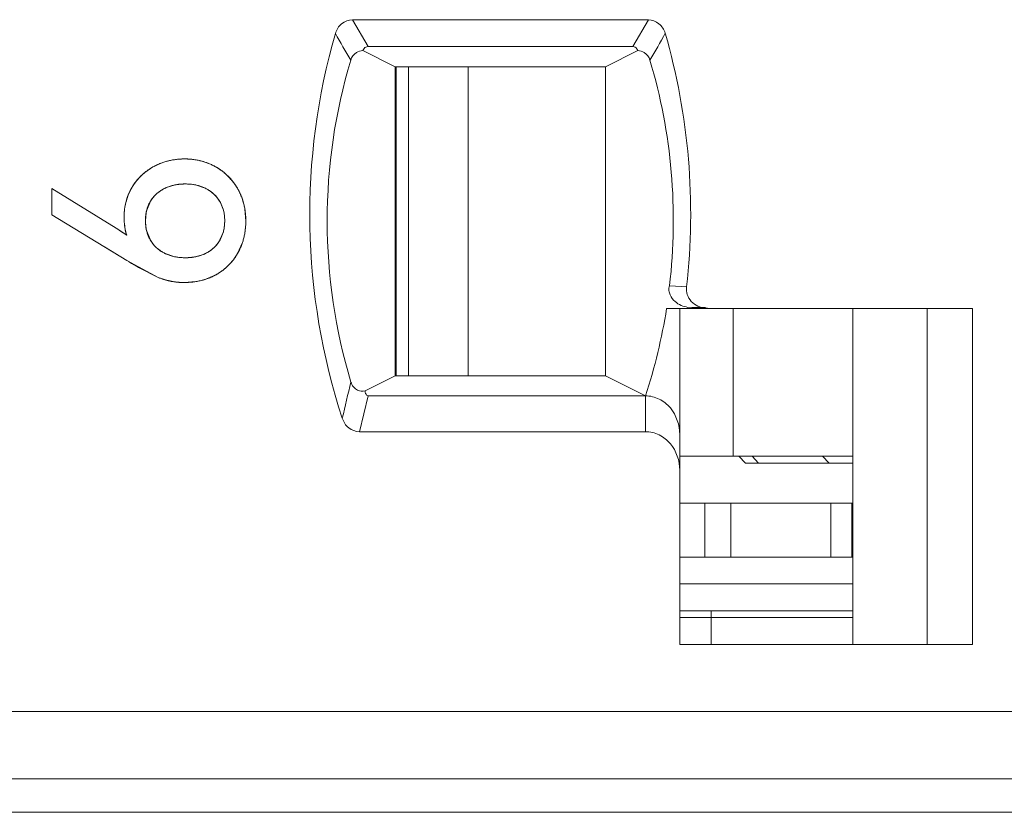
# Model space of a CAD drawing. Header units: inches. Extents: x 1617 to 2044, y 173 to 473.
# Tile 20 of 29: x 1813.16 to 1820.49, y 398.65 to 404.55. Entities that reach past the tile are written whole.
import ezdxf

# ---------------------------------------------------------------- set-up
doc = ezdxf.new("R2010")
doc.units = ezdxf.units.IN
doc.header["$LTSCALE"] = 23.1
doc.header["$MEASUREMENT"] = 0
doc.layers.get('0').update_dxf_attribs({"lineweight": 18})
for name, color, linetype, lineweight in [('1_11', 7, 'Continuous', 18), ('1_27', 7, 'Continuous', 18), ('1_39', 7, 'Continuous', 18), ('1_6', 7, 'Continuous', 18)]:
    doc.layers.add(name, color=color, linetype=linetype, lineweight=lineweight)

msp = doc.modelspace()

# ---------------------------------------------------------------- linework, layer by layer
at = {"color": 0, "linetype": 'Continuous', "lineweight": 0}
for p, q in [((1813.8743, 403.0038), (1813.397, 403.2968)), ((1813.397, 403.1009), (1813.397, 403.2968)), ((1814.3075, 403.3234), (1814.248, 403.3043)), ((1814.5309, 403.3039), (1814.4739, 403.3229)), ((1814.1304, 403.203), (1814.1031, 403.1379)), ((1814.6735, 403.1376), (1814.6488, 403.1979)), ((1814.8205, 403.2015), (1814.8303, 403.1618)), ((1813.397, 403.1009), (1813.9558, 402.7613)), ((1814.0987, 403.1179), (1814.0935, 403.0582)), ((1814.6834, 403.0582), (1814.6784, 403.1156)), ((1814.8338, 403.1429), (1814.8405, 403.0582)), ((1813.9538, 402.9495), (1813.8743, 403.0038)), ((1813.9432, 402.9905), (1813.9365, 403.0363)), ((1814.0937, 403.0461), (1814.0987, 402.9983)), ((1814.6786, 403.0001), (1814.6834, 403.0582)), ((1813.9014, 402.9865), (1813.9278, 402.9683)), ((1813.9278, 402.9683), (1813.9538, 402.9495)), ((1814.1027, 402.9797), (1814.1304, 402.9129)), ((1814.6482, 402.9148), (1814.6734, 402.9765)), ((1813.9558, 402.7613), (1813.7887, 402.8629)), ((1814.8143, 402.8914), (1814.7823, 402.8195)), ((1814.248, 402.8104), (1814.3056, 402.7914)), ((1814.4731, 402.791), (1814.5321, 402.8103)), ((1813.9558, 402.7613), (1814.1876, 402.6362)), ((1814.1876, 402.6362), (1814.0419, 402.7107)), ((1814.6193, 402.6565), (1814.5488, 402.625)), ((1814.2425, 402.617), (1814.1876, 402.6362)), ((1814.3113, 402.6026), (1814.2516, 402.6145)), ((1814.3807, 402.5983), (1814.32, 402.6016)), ((1814.4684, 402.6051), (1814.3807, 402.5983)), ((1743.2702, 398.6545), (1839.8702, 398.6545))]:
    msp.add_line(p, q, dxfattribs=at)
for centre, radius, start, end in [((1814.3842, 403.0103), 0.5077, 89.95196, 98.94897), ((1814.3848, 403.0124), 0.5056, 80.05373, 90.01834), ((1814.3643, 403.0785), 0.4362, 120.76457, 128.72822), ((1814.3635, 403.0799), 0.4347, 118.27557, 120.7655), ((1814.3698, 403.0673), 0.4487, 108.23638, 118.21537), ((1814.3766, 403.0479), 0.4693, 105.84868, 108.29168), ((1814.3799, 403.0362), 0.4814, 101.16086, 105.83936), ((1814.3821, 403.0253), 0.4925, 98.98025, 101.17072), ((1814.3876, 403.0308), 0.4869, 78.41519, 80.0056), ((1814.3902, 403.0431), 0.4744, 73.54181, 78.42987), ((1814.3947, 403.0586), 0.4583, 70.42984, 73.53177), ((1814.4037, 403.0824), 0.4328, 60.41211, 70.49451), ((1814.4081, 403.0914), 0.4229, 55.01582, 60.3239), ((1814.3582, 403.0859), 0.4267, 128.703, 138.46438), ((1814.4012, 403.0815), 0.4348, 50.83167, 55.02318), ((1814.3974, 403.0768), 0.4409, 48.67091, 50.83718), ((1814.3942, 403.0732), 0.4458, 41.05888, 48.66446), ((1814.3446, 403.1002), 0.4073, 149.23912, 158.68874), ((1814.3341, 403.1057), 0.3955, 143.66349, 149.14495), ((1814.3457, 403.0972), 0.4098, 138.4885, 143.666), ((1814.3636, 403.0425), 0.2862, 113.82896, 116.47031), ((1814.3795, 402.9871), 0.344, 100.63651, 102.08611), ((1814.4016, 403.0025), 0.3285, 77.28306, 79.09462), ((1814.4153, 403.0495), 0.2795, 62.60772, 65.57238), ((1814.3943, 403.0733), 0.4456, 38.82381, 41.06236), ((1814.3971, 403.0754), 0.4421, 34.67934, 38.82734), ((1814.4044, 403.0805), 0.4332, 29.51439, 34.68571), ((1814.3808, 403.0864), 0.446, 161.01295, 167.80689), ((1814.3661, 403.0913), 0.4305, 158.62142, 160.98928), ((1814.3962, 403.0766), 0.4423, 16.3981, 29.42218), ((1814.3957, 403.0832), 0.4613, 170.50194, 177.55652), ((1814.392, 403.0838), 0.4575, 167.78575, 170.50151), ((1814.432, 403.0737), 0.2498, 29.80928, 31.62744), ((1814.3505, 403.0647), 0.4896, 9.19632, 11.44381), ((1814.3915, 403.0834), 0.4571, 177.55811, 179.99782), ((1814.4616, 403.0832), 0.5272, 179.98445, 182.66489), ((1814.3752, 403.0677), 0.281, 165.55096, 169.7088), ((1814.4009, 403.0655), 0.282, 10.23272, 14.82473), ((1814.4253, 403.0816), 0.4909, 182.66593, 185.2934), ((1814.4652, 403.0581), 0.3717, 179.98363, 181.8393), ((1814.3113, 403.0539), 0.5291, 350.93291, 355.84557), ((1814.2846, 403.0561), 0.556, 355.82362, 358.02046), ((1814.2676, 403.0567), 0.5729, 358.02014, 0.15262), ((1814.3117, 403.0641), 0.3758, 191.2825, 197.75266), ((1814.3787, 403.049), 0.2846, 190.2522, 194.09714), ((1814.3965, 403.0496), 0.2864, 345.19657, 350.03575), ((1814.336, 403.0502), 0.5042, 348.80514, 350.90949), ((1814.4292, 403.0402), 0.2524, 328.39447, 330.19761), ((1814.3775, 403.0401), 0.4615, 341.19423, 343.89489), ((1814.3643, 403.0697), 0.2843, 242.89003, 245.84318), ((1814.379, 403.1209), 0.3376, 257.44161, 259.24231), ((1814.4021, 403.1174), 0.334, 280.79599, 282.27418), ((1814.418, 403.062), 0.2763, 294.38931, 297.14384), ((1814.41, 403.03), 0.4277, 321.19551, 325.326), ((1814.4199, 403.0232), 0.4158, 325.31736, 330.66006), ((1815.6684, 405.577), 3.2957, 238.69129, 240.08791), ((1815.6453, 405.5372), 3.2496, 240.09047, 240.43534), ((1814.4034, 403.0354), 0.4363, 311.25478, 318.76192), ((1814.4056, 403.0334), 0.4333, 318.76316, 321.20038), ((1814.4157, 403.0188), 0.4156, 299.33656, 304.68212), ((1814.4089, 403.0287), 0.4277, 304.67372, 308.88737), ((1814.4054, 403.0332), 0.4333, 308.88215, 311.2533), ((1814.3784, 403.0874), 0.4897, 253.8767, 254.98567), ((1814.3745, 403.087), 0.4884, 262.56357, 263.60003), ((1814.3886, 403.1048), 0.5061, 279.06878, 281.15853), ((1814.3994, 403.0596), 0.4596, 286.07909, 288.97378)]:
    msp.add_arc(centre, radius, start, end, dxfattribs=at)
for points, knots in [([(1814.3846, 403.518), (1814.3743, 403.518), (1814.3538, 403.5174), (1814.3237, 403.5148), (1814.2993, 403.5112), (1814.28, 403.5075), (1814.2657, 403.5042), (1814.2516, 403.5005), (1814.2377, 403.4964), (1814.2239, 403.4919), (1814.2126, 403.4877), (1814.2036, 403.4842), (1814.1969, 403.4815), (1814.1902, 403.4786), (1814.1847, 403.4761), (1814.1804, 403.4741), (1814.1771, 403.4726), (1814.1738, 403.471), (1814.1705, 403.4694), (1814.1678, 403.468), (1814.1657, 403.4669), (1814.1641, 403.4661), (1814.1627, 403.4654), (1814.1616, 403.4648), (1814.1608, 403.4644), (1814.16, 403.464), (1814.1594, 403.4636), (1814.1588, 403.4633), (1814.1585, 403.4632), (1814.1582, 403.463), (1814.158, 403.4629), (1814.1579, 403.4628), (1814.1577, 403.4627), (1814.1577, 403.4627), (1814.1576, 403.4627), (1814.1576, 403.4627)], [0, 0, 0, 0, 0.125, 0.25, 0.375, 0.4375, 0.5, 0.5625, 0.625001, 0.687501, 0.750001, 0.781251, 0.812501, 0.843751, 0.875001, 0.890626, 0.906251, 0.921876, 0.937501, 0.953126, 0.960938, 0.968751, 0.976563, 0.98047, 0.984376, 0.988282, 0.992188, 0.994141, 0.996095, 0.997071, 0.998048, 0.999024, 0.999513, 0.999757, 1, 1, 1, 1]), ([(1814.6174, 403.4588), (1814.6087, 403.4637), (1814.591, 403.4729), (1814.5637, 403.485), (1814.5404, 403.4934), (1814.5213, 403.4993), (1814.5069, 403.5032), (1814.4922, 403.5067), (1814.4774, 403.5097), (1814.4624, 403.5123), (1814.4497, 403.514), (1814.4395, 403.5152), (1814.4318, 403.5159), (1814.4241, 403.5166), (1814.4176, 403.517), (1814.4123, 403.5173), (1814.4084, 403.5175), (1814.4045, 403.5176), (1814.4005, 403.5178), (1814.3972, 403.5178), (1814.3946, 403.5179), (1814.3926, 403.5179), (1814.3909, 403.5179), (1814.3896, 403.518), (1814.3886, 403.518), (1814.3876, 403.518), (1814.3868, 403.518), (1814.3861, 403.518), (1814.3857, 403.518), (1814.3854, 403.518), (1814.3851, 403.518), (1814.3849, 403.518), (1814.3848, 403.518), (1814.3847, 403.518), (1814.3846, 403.518), (1814.3846, 403.518)], [0, 0, 0, 0, 0.125, 0.25, 0.375, 0.4375, 0.5, 0.5625, 0.625001, 0.687501, 0.750001, 0.781251, 0.812501, 0.843751, 0.875001, 0.890626, 0.906251, 0.921876, 0.937501, 0.953126, 0.960938, 0.968751, 0.976563, 0.98047, 0.984376, 0.988282, 0.992188, 0.994141, 0.996095, 0.997071, 0.998048, 0.999024, 0.999513, 0.999757, 1, 1, 1, 1]), ([(1814.1576, 403.4627), (1814.1491, 403.4581), (1814.1324, 403.4484), (1814.1087, 403.4326), (1814.09, 403.4182), (1814.0757, 403.406), (1814.0654, 403.3966), (1814.0553, 403.3867), (1814.0457, 403.3766), (1814.0363, 403.3661), (1814.0288, 403.3571), (1814.0229, 403.3497), (1814.0186, 403.344), (1814.0144, 403.3383), (1814.011, 403.3335), (1814.0083, 403.3296), (1814.0062, 403.3266), (1814.0043, 403.3237), (1814.0023, 403.3207), (1814.0007, 403.3182), (1813.9994, 403.3161), (1813.9984, 403.3146), (1813.9976, 403.3133), (1813.997, 403.3123), (1813.9965, 403.3116), (1813.996, 403.3108), (1813.9956, 403.3102), (1813.9953, 403.3096), (1813.9951, 403.3093), (1813.995, 403.3091), (1813.9949, 403.3089), (1813.9948, 403.3087), (1813.9947, 403.3086), (1813.9947, 403.3085), (1813.9946, 403.3085), (1813.9946, 403.3085)], [0, 0, 0, 0, 0.125, 0.25, 0.375, 0.4375, 0.5, 0.5625, 0.625001, 0.687501, 0.750001, 0.781251, 0.812501, 0.843751, 0.875001, 0.890626, 0.906251, 0.921876, 0.937501, 0.953126, 0.960938, 0.968751, 0.976563, 0.98047, 0.984376, 0.988282, 0.992188, 0.994141, 0.996095, 0.997071, 0.998048, 0.999024, 0.999513, 0.999757, 1, 1, 1, 1]), ([(1814.7814, 403.2939), (1814.7765, 403.3027), (1814.7662, 403.3198), (1814.7492, 403.3441), (1814.7339, 403.3631), (1814.721, 403.3776), (1814.7109, 403.3881), (1814.7004, 403.3982), (1814.6897, 403.4079), (1814.6785, 403.4173), (1814.6689, 403.4249), (1814.6611, 403.4307), (1814.6551, 403.435), (1814.6491, 403.4392), (1814.6439, 403.4426), (1814.6398, 403.4453), (1814.6367, 403.4473), (1814.6335, 403.4493), (1814.6303, 403.4512), (1814.6277, 403.4528), (1814.6255, 403.4541), (1814.6239, 403.455), (1814.6226, 403.4558), (1814.6215, 403.4565), (1814.6207, 403.4569), (1814.6199, 403.4574), (1814.6192, 403.4578), (1814.6186, 403.4581), (1814.6183, 403.4583), (1814.618, 403.4584), (1814.6178, 403.4586), (1814.6177, 403.4586), (1814.6175, 403.4587), (1814.6175, 403.4588), (1814.6174, 403.4588), (1814.6174, 403.4588)], [0, 0, 0, 0, 0.125, 0.25, 0.375, 0.4375, 0.5, 0.5625, 0.625001, 0.687501, 0.750001, 0.781251, 0.812501, 0.843751, 0.875001, 0.890626, 0.906251, 0.921876, 0.937501, 0.953126, 0.960938, 0.968751, 0.976563, 0.98047, 0.984376, 0.988282, 0.992188, 0.994141, 0.996095, 0.997071, 0.998048, 0.999024, 0.999513, 0.999757, 1, 1, 1, 1]), ([(1814.2361, 403.2987), (1814.2144, 403.2879), (1814.174, 403.2609), (1814.1428, 403.2233), (1814.1304, 403.203)], [0, 0, 0, 0, 0.50418, 1, 1, 1, 1]), ([(1814.176, 403.258), (1814.1829, 403.2641), (1814.1972, 403.2756), (1814.2201, 403.2906), (1814.2405, 403.3012), (1814.2576, 403.3084), (1814.2708, 403.3133), (1814.2844, 403.3177), (1814.2983, 403.3214), (1814.3127, 403.3246), (1814.325, 403.3267), (1814.335, 403.3282), (1814.3427, 403.3291), (1814.3504, 403.3299), (1814.3569, 403.3304), (1814.3621, 403.3308), (1814.3661, 403.331), (1814.3701, 403.3312), (1814.3741, 403.3314), (1814.3775, 403.3315), (1814.3802, 403.3316), (1814.3822, 403.3316), (1814.3839, 403.3316), (1814.3853, 403.3317), (1814.3863, 403.3317), (1814.3873, 403.3317), (1814.3882, 403.3317), (1814.3889, 403.3317), (1814.3893, 403.3317), (1814.3896, 403.3317), (1814.3899, 403.3317), (1814.3901, 403.3317), (1814.3903, 403.3317), (1814.3903, 403.3317), (1814.3904, 403.3317), (1814.3904, 403.3317)], [0, 0, 0, 0, 0.125, 0.25, 0.375, 0.4375, 0.5, 0.5625, 0.625, 0.6875, 0.75, 0.78125, 0.8125, 0.843751, 0.875001, 0.890626, 0.906251, 0.921876, 0.937501, 0.953126, 0.960938, 0.968751, 0.976563, 0.980469, 0.984376, 0.988282, 0.992188, 0.994141, 0.996094, 0.997071, 0.998047, 0.999024, 0.999512, 0.999756, 1, 1, 1, 1]), ([(1814.4638, 403.325), (1814.46, 403.3258), (1814.4358, 403.33), (1814.3901, 403.3331), (1814.3444, 403.33), (1814.3198, 403.3258), (1814.316, 403.3251)], [0, 0, 0, 0, 0.077672, 0.496505, 0.921377, 1, 1, 1, 1]), ([(1814.3904, 403.3317), (1814.4013, 403.3317), (1814.4224, 403.3309), (1814.4527, 403.3274), (1814.4766, 403.3225), (1814.495, 403.3175), (1814.5084, 403.3131), (1814.5214, 403.3081), (1814.5341, 403.3026), (1814.5463, 403.2965), (1814.5562, 403.2909), (1814.564, 403.2861), (1814.5697, 403.2824), (1814.5753, 403.2785), (1814.5799, 403.2752), (1814.5835, 403.2724), (1814.5862, 403.2703), (1814.5889, 403.2682), (1814.5916, 403.266), (1814.5937, 403.2642), (1814.5955, 403.2627), (1814.5968, 403.2616), (1814.5979, 403.2606), (1814.5987, 403.2599), (1814.5994, 403.2593), (1814.6, 403.2587), (1814.6005, 403.2582), (1814.601, 403.2579), (1814.6012, 403.2576), (1814.6014, 403.2574), (1814.6016, 403.2573), (1814.6017, 403.2572), (1814.6018, 403.2571), (1814.6019, 403.257), (1814.6019, 403.257), (1814.6019, 403.257)], [0, 0, 0, 0, 0.125, 0.25, 0.375, 0.4375, 0.5, 0.5625, 0.625, 0.6875, 0.75, 0.78125, 0.8125, 0.843751, 0.875001, 0.890626, 0.906251, 0.921876, 0.937501, 0.953126, 0.960938, 0.968751, 0.976563, 0.980469, 0.984376, 0.988282, 0.992188, 0.994141, 0.996094, 0.997071, 0.998047, 0.999024, 0.999512, 0.999756, 1, 1, 1, 1]), ([(1814.6448, 403.2047), (1814.6329, 403.2239), (1814.6033, 403.2601), (1814.5649, 403.2867), (1814.5439, 403.2976)], [0, 0, 0, 0, 0.488165, 1, 1, 1, 1]), ([(1814.0935, 403.0582), (1814.0935, 403.0687), (1814.0944, 403.0891), (1814.0983, 403.1182), (1814.1036, 403.1411), (1814.1092, 403.1585), (1814.1141, 403.1712), (1814.1196, 403.1835), (1814.1257, 403.1954), (1814.1324, 403.2069), (1814.1386, 403.2161), (1814.1439, 403.2233), (1814.148, 403.2285), (1814.1523, 403.2337), (1814.1559, 403.2379), (1814.159, 403.2412), (1814.1613, 403.2437), (1814.1636, 403.2462), (1814.166, 403.2486), (1814.1681, 403.2506), (1814.1697, 403.2522), (1814.1709, 403.2533), (1814.172, 403.2543), (1814.1728, 403.2551), (1814.1735, 403.2557), (1814.1741, 403.2563), (1814.1746, 403.2567), (1814.1751, 403.2571), (1814.1753, 403.2574), (1814.1755, 403.2576), (1814.1757, 403.2577), (1814.1758, 403.2578), (1814.1759, 403.2579), (1814.176, 403.2579), (1814.176, 403.258), (1814.176, 403.258)], [0, 0, 0, 0, 0.125, 0.25, 0.375, 0.4375, 0.5, 0.5625, 0.625, 0.6875, 0.75, 0.78125, 0.812501, 0.843751, 0.875001, 0.890626, 0.906251, 0.921876, 0.937501, 0.953126, 0.960938, 0.968751, 0.976563, 0.980469, 0.984376, 0.988282, 0.992188, 0.994141, 0.996094, 0.997071, 0.998047, 0.999024, 0.999512, 0.999756, 1, 1, 1, 1]), ([(1814.8405, 403.0582), (1814.8405, 403.069), (1814.8399, 403.0904), (1814.8371, 403.1218), (1814.8333, 403.1473), (1814.8293, 403.1673), (1814.8258, 403.1821), (1814.8219, 403.1968), (1814.8175, 403.2112), (1814.8127, 403.2255), (1814.8082, 403.2372), (1814.8045, 403.2465), (1814.8015, 403.2534), (1814.7985, 403.2603), (1814.7958, 403.266), (1814.7936, 403.2705), (1814.792, 403.2739), (1814.7903, 403.2772), (1814.7886, 403.2806), (1814.7871, 403.2834), (1814.7859, 403.2856), (1814.7851, 403.2873), (1814.7843, 403.2886), (1814.7837, 403.2898), (1814.7833, 403.2906), (1814.7828, 403.2914), (1814.7824, 403.2921), (1814.7821, 403.2926), (1814.7819, 403.293), (1814.7818, 403.2933), (1814.7816, 403.2935), (1814.7816, 403.2936), (1814.7815, 403.2938), (1814.7815, 403.2938), (1814.7814, 403.2939), (1814.7814, 403.2939), (1814.7814, 403.2939)], [0, 0, 0, 0, 0.125, 0.25, 0.375, 0.4375, 0.5, 0.5625, 0.625001, 0.687501, 0.750001, 0.781251, 0.812501, 0.843751, 0.875001, 0.890626, 0.906251, 0.921876, 0.937501, 0.953126, 0.960938, 0.968751, 0.976563, 0.98047, 0.984376, 0.988282, 0.992188, 0.994141, 0.996095, 0.997071, 0.998048, 0.999024, 0.999513, 0.999757, 0.999995, 1, 1, 1, 1]), ([(1813.9344, 403.0834), (1813.9344, 403.0772), (1813.9346, 403.0651), (1813.9355, 403.0473), (1813.9368, 403.0328), (1813.9381, 403.0214), (1813.9393, 403.013), (1813.9405, 403.0047), (1813.942, 402.9965), (1813.9436, 402.9884), (1813.945, 402.9817), (1813.9463, 402.9764), (1813.9472, 402.9725), (1813.9482, 402.9686), (1813.9491, 402.9654), (1813.9498, 402.9628), (1813.9504, 402.9609), (1813.9509, 402.959), (1813.9515, 402.9571), (1813.9519, 402.9555), (1813.9523, 402.9542), (1813.9526, 402.9533), (1813.9529, 402.9525), (1813.9531, 402.9518), (1813.9532, 402.9514), (1813.9534, 402.9509), (1813.9535, 402.9505), (1813.9536, 402.9502), (1813.9537, 402.95), (1813.9537, 402.9498), (1813.9537, 402.9497), (1813.9538, 402.9496), (1813.9538, 402.9496), (1813.9538, 402.9495), (1813.9538, 402.9495), (1813.9538, 402.9495), (1813.9538, 402.9495)], [0, 0, 0, 0, 0.125, 0.25, 0.375, 0.4375, 0.5, 0.5625, 0.625, 0.6875, 0.75, 0.78125, 0.8125, 0.84375, 0.875, 0.890625, 0.90625, 0.921875, 0.9375, 0.953125, 0.960938, 0.96875, 0.976563, 0.980469, 0.984375, 0.988282, 0.992188, 0.994141, 0.996094, 0.997071, 0.998047, 0.999024, 0.999512, 0.999756, 0.999997, 1, 1, 1, 1]), ([(1814.176, 402.8573), (1814.1691, 402.8635), (1814.1563, 402.8765), (1814.1395, 402.8976), (1814.1277, 402.9165), (1814.1195, 402.9324), (1814.114, 402.9448), (1814.1092, 402.9576), (1814.105, 402.9707), (1814.1015, 402.9843), (1814.099, 402.9959), (1814.0974, 403.0054), (1814.0964, 403.0127), (1814.0955, 403.02), (1814.0949, 403.0262), (1814.0945, 403.0312), (1814.0942, 403.035), (1814.094, 403.0388), (1814.0938, 403.0426), (1814.0937, 403.0458), (1814.0936, 403.0484), (1814.0936, 403.0503), (1814.0936, 403.052), (1814.0935, 403.0533), (1814.0935, 403.0543), (1814.0935, 403.0552), (1814.0935, 403.0561), (1814.0935, 403.0567), (1814.0935, 403.0571), (1814.0935, 403.0574), (1814.0935, 403.0577), (1814.0935, 403.0579), (1814.0935, 403.058), (1814.0935, 403.0581), (1814.0935, 403.0582), (1814.0935, 403.0582)], [0, 0, 0, 0, 0.125, 0.25, 0.375, 0.4375, 0.5, 0.5625, 0.625, 0.6875, 0.75, 0.78125, 0.8125, 0.843751, 0.875001, 0.890626, 0.906251, 0.921876, 0.937501, 0.953126, 0.960938, 0.968751, 0.976563, 0.980469, 0.984376, 0.988282, 0.992188, 0.994141, 0.996094, 0.997071, 0.998047, 0.999024, 0.999512, 0.999756, 1, 1, 1, 1]), ([(1814.6834, 403.0582), (1814.6834, 403.0477), (1814.6826, 403.0272), (1814.6788, 402.998), (1814.6735, 402.9751), (1814.6681, 402.9575), (1814.6634, 402.9448), (1814.658, 402.9324), (1814.652, 402.9204), (1814.6454, 402.9089), (1814.6394, 402.8996), (1814.6343, 402.8924), (1814.6303, 402.8871), (1814.6261, 402.8818), (1814.6225, 402.8776), (1814.6196, 402.8742), (1814.6173, 402.8717), (1814.615, 402.8692), (1814.6127, 402.8668), (1814.6107, 402.8648), (1814.6091, 402.8632), (1814.6079, 402.862), (1814.6068, 402.861), (1814.606, 402.8602), (1814.6054, 402.8596), (1814.6048, 402.859), (1814.6043, 402.8586), (1814.6039, 402.8582), (1814.6036, 402.8579), (1814.6034, 402.8577), (1814.6032, 402.8576), (1814.6031, 402.8575), (1814.603, 402.8574), (1814.603, 402.8573), (1814.6029, 402.8573), (1814.6029, 402.8573)], [0, 0, 0, 0, 0.125, 0.25, 0.375, 0.4375, 0.5, 0.5625, 0.625, 0.6875, 0.75, 0.78125, 0.812501, 0.843751, 0.875001, 0.890626, 0.906251, 0.921876, 0.937501, 0.953126, 0.960938, 0.968751, 0.976563, 0.980469, 0.984376, 0.988282, 0.992188, 0.994141, 0.996094, 0.997071, 0.998047, 0.999024, 0.999512, 0.999756, 1, 1, 1, 1]), ([(1814.7823, 402.8195), (1814.7872, 402.8282), (1814.7963, 402.846), (1814.8081, 402.8735), (1814.8164, 402.8972), (1814.8222, 402.9167), (1814.826, 402.9315), (1814.8295, 402.9465), (1814.8324, 402.9618), (1814.8349, 402.9773), (1814.8366, 402.9904), (1814.8378, 403.001), (1814.8385, 403.009), (1814.8391, 403.017), (1814.8395, 403.0238), (1814.8398, 403.0292), (1814.84, 403.0333), (1814.8402, 403.0374), (1814.8403, 403.0416), (1814.8404, 403.045), (1814.8404, 403.0478), (1814.8405, 403.0498), (1814.8405, 403.0516), (1814.8405, 403.053), (1814.8405, 403.054), (1814.8405, 403.055), (1814.8405, 403.0559), (1814.8405, 403.0566), (1814.8405, 403.0571), (1814.8405, 403.0574), (1814.8405, 403.0577), (1814.8405, 403.0579), (1814.8405, 403.058), (1814.8405, 403.0581), (1814.8405, 403.0582), (1814.8405, 403.0582)], [0, 0, 0, 0, 0.125, 0.25, 0.375, 0.4375, 0.5, 0.5625, 0.625001, 0.687501, 0.750001, 0.781251, 0.812501, 0.843751, 0.875001, 0.890626, 0.906251, 0.921876, 0.937501, 0.953126, 0.960938, 0.968751, 0.976563, 0.98047, 0.984376, 0.988282, 0.992188, 0.994141, 0.996095, 0.997071, 0.998048, 0.999024, 0.999513, 0.999757, 1, 1, 1, 1]), ([(1814.1304, 402.9129), (1814.1428, 402.8923), (1814.1737, 402.8548), (1814.2136, 402.8276), (1814.2348, 402.8167)], [0, 0, 0, 0, 0.501361, 1, 1, 1, 1]), ([(1814.3904, 402.7826), (1814.3794, 402.7826), (1814.3579, 402.7834), (1814.3273, 402.7869), (1814.303, 402.7917), (1814.2844, 402.7968), (1814.2708, 402.8012), (1814.2576, 402.8061), (1814.2448, 402.8117), (1814.2323, 402.8178), (1814.2223, 402.8234), (1814.2145, 402.8282), (1814.2087, 402.8319), (1814.203, 402.8357), (1814.1983, 402.8391), (1814.1946, 402.8418), (1814.1919, 402.8439), (1814.1892, 402.8461), (1814.1865, 402.8482), (1814.1843, 402.8501), (1814.1825, 402.8516), (1814.1812, 402.8527), (1814.1801, 402.8536), (1814.1793, 402.8544), (1814.1786, 402.855), (1814.178, 402.8555), (1814.1774, 402.856), (1814.177, 402.8564), (1814.1767, 402.8567), (1814.1765, 402.8568), (1814.1763, 402.857), (1814.1762, 402.8571), (1814.1761, 402.8572), (1814.1761, 402.8572), (1814.176, 402.8573), (1814.176, 402.8573)], [0, 0, 0, 0, 0.125, 0.25, 0.375, 0.4375, 0.5, 0.5625, 0.625, 0.6875, 0.75, 0.78125, 0.8125, 0.843751, 0.875001, 0.890626, 0.906251, 0.921876, 0.937501, 0.953126, 0.960938, 0.968751, 0.976563, 0.980469, 0.984376, 0.988282, 0.992188, 0.994141, 0.996094, 0.997071, 0.998047, 0.999024, 0.999512, 0.999756, 1, 1, 1, 1]), ([(1814.6029, 402.8573), (1814.5962, 402.8511), (1814.5823, 402.8394), (1814.5597, 402.8242), (1814.5396, 402.8135), (1814.5227, 402.8061), (1814.5096, 402.8012), (1814.4961, 402.7968), (1814.4823, 402.793), (1814.468, 402.7898), (1814.4557, 402.7876), (1814.4457, 402.7861), (1814.4381, 402.7852), (1814.4304, 402.7844), (1814.4239, 402.7838), (1814.4187, 402.7835), (1814.4147, 402.7832), (1814.4107, 402.783), (1814.4067, 402.7829), (1814.4034, 402.7828), (1814.4007, 402.7827), (1814.3986, 402.7827), (1814.3969, 402.7826), (1814.3956, 402.7826), (1814.3945, 402.7826), (1814.3935, 402.7826), (1814.3926, 402.7826), (1814.392, 402.7826), (1814.3915, 402.7826), (1814.3912, 402.7826), (1814.3909, 402.7826), (1814.3907, 402.7826), (1814.3906, 402.7826), (1814.3905, 402.7826), (1814.3904, 402.7826), (1814.3904, 402.7826)], [0, 0, 0, 0, 0.125, 0.25, 0.375, 0.4375, 0.5, 0.5625, 0.625, 0.6875, 0.75, 0.78125, 0.8125, 0.843751, 0.875001, 0.890626, 0.906251, 0.921876, 0.937501, 0.953126, 0.960938, 0.968751, 0.976563, 0.980469, 0.984376, 0.988282, 0.992188, 0.994141, 0.996094, 0.997071, 0.998047, 0.999024, 0.999512, 0.999756, 1, 1, 1, 1]), ([(1814.5441, 402.8161), (1814.5655, 402.8271), (1814.6036, 402.8534), (1814.6327, 402.8894), (1814.6442, 402.908)], [0, 0, 0, 0, 0.523753, 1, 1, 1, 1]), ([(1814.316, 402.7892), (1814.3198, 402.7885), (1814.3444, 402.7843), (1814.3904, 402.7812), (1814.4363, 402.7843), (1814.4609, 402.7885), (1814.4647, 402.7892)], [0, 0, 0, 0, 0.078207, 0.500545, 0.922216, 1, 1, 1, 1]), ([(1814.6193, 402.6565), (1814.628, 402.6613), (1814.645, 402.6715), (1814.669, 402.6883), (1814.6878, 402.7034), (1814.7022, 402.7163), (1814.7125, 402.7263), (1814.7226, 402.7367), (1814.7322, 402.7474), (1814.7415, 402.7585), (1814.7489, 402.7681), (1814.7547, 402.7759), (1814.7589, 402.7818), (1814.763, 402.7879), (1814.7664, 402.793), (1814.7691, 402.7971), (1814.771, 402.8003), (1814.773, 402.8034), (1814.7749, 402.8066), (1814.7765, 402.8092), (1814.7777, 402.8114), (1814.7786, 402.813), (1814.7794, 402.8143), (1814.78, 402.8154), (1814.7805, 402.8162), (1814.781, 402.817), (1814.7813, 402.8177), (1814.7816, 402.8183), (1814.7818, 402.8186), (1814.782, 402.8189), (1814.7821, 402.8191), (1814.7822, 402.8192), (1814.7823, 402.8194), (1814.7823, 402.8194), (1814.7823, 402.8195), (1814.7823, 402.8195)], [0, 0, 0, 0, 0.125, 0.25, 0.375, 0.4375, 0.5, 0.5625, 0.625001, 0.687501, 0.750001, 0.781251, 0.812501, 0.843751, 0.875001, 0.890626, 0.906251, 0.921876, 0.937501, 0.953126, 0.960938, 0.968751, 0.976563, 0.98047, 0.984376, 0.988282, 0.992188, 0.994141, 0.996095, 0.997071, 0.998048, 0.999024, 0.999513, 0.999757, 1, 1, 1, 1]), ([(1814.3807, 402.5983), (1814.3919, 402.5983), (1814.4139, 402.5989), (1814.446, 402.6016), (1814.472, 402.6054), (1814.4923, 402.6094), (1814.5073, 402.6128), (1814.5221, 402.6167), (1814.5367, 402.621), (1814.5511, 402.6258), (1814.5628, 402.6301), (1814.5721, 402.6338), (1814.579, 402.6367), (1814.5859, 402.6397), (1814.5916, 402.6423), (1814.5961, 402.6445), (1814.5994, 402.6461), (1814.6028, 402.6478), (1814.6061, 402.6494), (1814.6089, 402.6509), (1814.6111, 402.652), (1814.6127, 402.6529), (1814.6141, 402.6536), (1814.6152, 402.6542), (1814.616, 402.6547), (1814.6169, 402.6551), (1814.6175, 402.6555), (1814.6181, 402.6558), (1814.6184, 402.656), (1814.6187, 402.6561), (1814.6189, 402.6563), (1814.6191, 402.6564), (1814.6192, 402.6564), (1814.6193, 402.6565), (1814.6193, 402.6565), (1814.6193, 402.6565)], [0, 0, 0, 0, 0.125, 0.25, 0.375, 0.4375, 0.5, 0.5625, 0.625001, 0.687501, 0.750001, 0.781251, 0.812501, 0.843751, 0.875001, 0.890626, 0.906251, 0.921876, 0.937501, 0.953126, 0.960938, 0.968751, 0.976563, 0.98047, 0.984376, 0.988282, 0.992188, 0.994141, 0.996095, 0.997071, 0.998048, 0.999024, 0.999513, 0.999757, 1, 1, 1, 1]), ([(1814.1876, 402.6362), (1814.195, 402.633), (1814.2099, 402.6271), (1814.2327, 402.6194), (1814.2522, 402.614), (1814.268, 402.6103), (1814.28, 402.6077), (1814.2922, 402.6055), (1814.3044, 402.6036), (1814.3168, 402.6019), (1814.3272, 402.6008), (1814.3356, 402.6001), (1814.342, 402.5996), (1814.3484, 402.5992), (1814.3537, 402.5989), (1814.358, 402.5987), (1814.3612, 402.5986), (1814.3644, 402.5985), (1814.3677, 402.5984), (1814.3704, 402.5984), (1814.3726, 402.5983), (1814.3742, 402.5983), (1814.3755, 402.5983), (1814.3766, 402.5983), (1814.3774, 402.5983), (1814.3783, 402.5983), (1814.3789, 402.5983), (1814.3795, 402.5983), (1814.3798, 402.5983), (1814.3801, 402.5983), (1814.3803, 402.5983), (1814.3805, 402.5983), (1814.3806, 402.5983), (1814.3807, 402.5983), (1814.3807, 402.5983), (1814.3807, 402.5983), (1814.3807, 402.5983)], [0, 0, 0, 0, 0.125, 0.25, 0.375, 0.4375, 0.5, 0.5625, 0.625001, 0.687501, 0.750001, 0.781251, 0.812501, 0.843751, 0.875001, 0.890626, 0.906251, 0.921876, 0.937501, 0.953126, 0.960938, 0.968751, 0.976563, 0.98047, 0.984376, 0.988282, 0.992188, 0.994141, 0.996095, 0.997071, 0.998048, 0.999024, 0.999513, 0.999757, 0.999998, 1, 1, 1, 1])]:
    msp.add_open_spline(points, degree=3, knots=knots, dxfattribs=at)
for points in [[(1813.9946, 403.3085), (1813.9545, 403.2426), (1813.9344, 403.1675), (1813.9344, 403.0834)], [(1814.6019, 403.257), (1814.6562, 403.2072), (1814.6834, 403.141), (1814.6834, 403.0582)]]:
    msp.add_open_spline(points, degree=3, dxfattribs=at)
at = {"layer": '1_11', "color": 0, "linetype": 'Continuous', "lineweight": 0}
for p, q in [((1816.0509, 401.9045), (1816.0509, 404.2045)), ((1816.4969, 404.2045), (1816.4969, 401.9045)), ((1818.4696, 401.3045), (1818.4696, 402.4045)), ((1818.0707, 401.3045), (1819.3599, 401.3045))]:
    msp.add_line(p, q, dxfattribs=at)
at = {"layer": '1_27', "color": 0, "linetype": 'Continuous', "lineweight": 0}
for p, q in [((1818.3049, 399.9045), (1818.3049, 400.1545)), ((1818.0707, 400.1045), (1819.3599, 400.1045))]:
    msp.add_line(p, q, dxfattribs=at)
at = {"layer": '1_39', "color": 0, "linetype": 'Continuous', "lineweight": 0}
for p, q in [((1815.9602, 404.2045), (1815.9602, 401.9045)), ((1819.3599, 400.9545), (1818.0707, 400.9545)), ((1818.2586, 400.5545), (1818.2586, 400.9545)), ((1818.4511, 400.9545), (1818.4511, 400.5545)), ((1819.1957, 400.5545), (1819.1957, 400.9545)), ((1819.3526, 400.5545), (1819.3526, 400.9545)), ((1818.0707, 400.5545), (1819.3599, 400.5545))]:
    msp.add_line(p, q, dxfattribs=at)
at = {"layer": '1_6', "color": 0, "linetype": 'Continuous', "lineweight": 0}
for p, q in [((1815.634, 404.5545), (1817.8374, 404.5545)), ((1815.7503, 404.3545), (1815.634, 404.5545)), ((1817.8374, 404.5545), (1817.7207, 404.3545)), ((1815.9528, 404.2045), (1815.7126, 404.3249)), ((1815.7503, 404.3545), (1817.7207, 404.3545)), ((1817.7584, 404.3249), (1817.5182, 404.2045)), ((1815.9528, 404.2045), (1817.5182, 404.2045)), ((1815.9528, 404.2045), (1815.9528, 401.9045)), ((1817.5182, 401.9045), (1817.5182, 404.2045)), ((1818.1243, 402.5655), (1817.9964, 402.5736)), ((1817.9732, 402.4045), (1820.2495, 402.4045)), ((1818.0707, 399.9045), (1818.0707, 402.4045)), ((1818.1304, 402.4133), (1818.1598, 402.409)), ((1818.1598, 402.4092), (1818.1618, 402.409)), ((1818.1601, 402.4111), (1818.264, 402.4111)), ((1818.2782, 402.406), (1818.2635, 402.4079)), ((1819.3599, 402.4045), (1819.3599, 399.9045)), ((1819.9127, 402.4045), (1819.9127, 399.9045)), ((1820.2495, 402.4045), (1820.2495, 399.9045)), ((1815.7282, 401.7912), (1815.9528, 401.9045)), ((1817.5182, 401.9045), (1815.9528, 401.9045)), ((1817.5182, 401.9045), (1817.8154, 401.7545)), ((1815.6867, 401.4878), (1815.7517, 401.7545)), ((1817.8154, 401.7545), (1815.7517, 401.7545)), ((1817.8154, 401.4878), (1817.8154, 401.7545)), ((1817.8154, 401.4878), (1815.6867, 401.4878)), ((1818.5602, 401.2545), (1818.5102, 401.3045)), ((1818.5602, 401.2545), (1819.3599, 401.2545)), ((1818.609, 401.3045), (1818.6579, 401.2545)), ((1819.1839, 401.2545), (1819.1349, 401.3045)), ((1818.0707, 400.3545), (1819.3599, 400.3545)), ((1819.3599, 400.1545), (1818.0707, 400.1545)), ((1820.2495, 399.9045), (1818.0707, 399.9045)), ((1767.8921, 399.4045), (1835.5776, 399.4045)), ((1767.5504, 398.9045), (1837.1684, 398.9045))]:
    msp.add_line(p, q, dxfattribs=at)
for centre, radius, start, end in [((1825.8703, 410.2401), 11.8696, 209.18534, 210.29391), ((1808.8435, 409.4735), 10.4098, 329.89917, 331.16916), ((1813.8975, 403.0498), 4.1265, 341.70634, 351.00374), ((1912.2199, 378.7817), 99.3149, 166.564534, 166.724665)]:
    msp.add_arc(centre, radius, start, end, dxfattribs=at)
for points, knots in [([(1815.634, 404.5545), (1815.6055, 404.5541), (1815.5472, 404.5316), (1815.5156, 404.4795), (1815.5075, 404.4521)], [0, 0, 0, 0, 0.499144, 1, 1, 1, 1]), ([(1817.9631, 404.4537), (1817.9548, 404.4807), (1817.9231, 404.5319), (1817.8655, 404.5538), (1817.8374, 404.5545)], [0, 0, 0, 0, 0.501026, 1, 1, 1, 1]), ([(1815.5075, 404.4521), (1815.3736, 403.9881), (1815.2441, 403.0146), (1815.4084, 402.0464), (1815.5589, 401.5875)], [0, 0, 0, 0, 0.5, 1, 1, 1, 1]), ([(1818.1225, 402.5657), (1818.1569, 402.8811), (1818.1674, 403.5201), (1818.0505, 404.1486), (1817.9631, 404.4537)], [0, 0, 0, 0, 0.499974, 1, 1, 1, 1]), ([(1815.6214, 404.2526), (1815.6282, 404.2755), (1815.6542, 404.3129), (1815.6956, 404.3238), (1815.7126, 404.3249)], [0, 0, 0, 0, 0.583737, 1, 1, 1, 1]), ([(1815.7503, 404.3545), (1815.7399, 404.3545), (1815.7225, 404.3458), (1815.715, 404.3307), (1815.7126, 404.3249)], [0, 0, 0, 0, 0.625369, 1, 1, 1, 1]), ([(1817.7207, 404.3545), (1817.7274, 404.3544), (1817.7447, 404.3496), (1817.7545, 404.3341), (1817.7584, 404.3249)], [0, 0, 0, 0, 0.40183, 1, 1, 1, 1]), ([(1817.7584, 404.3249), (1817.7754, 404.3239), (1817.8168, 404.3127), (1817.8427, 404.2754), (1817.8496, 404.2527)], [0, 0, 0, 0, 0.417911, 1, 1, 1, 1]), ([(1815.6229, 401.8575), (1815.5067, 402.2439), (1815.3865, 403.0549), (1815.5057, 403.8661), (1815.6214, 404.2526)], [0, 0, 0, 0, 0.5, 1, 1, 1, 1]), ([(1817.8496, 404.2527), (1817.9299, 403.982), (1818.0373, 403.4232), (1818.0274, 402.8542), (1817.9953, 402.5737)], [0, 0, 0, 0, 0.500019, 1, 1, 1, 1]), ([(1817.9953, 402.5737), (1817.988, 402.5644), (1817.9898, 402.5377), (1818.0013, 402.497), (1818.0324, 402.4559), (1818.0792, 402.4255), (1818.1136, 402.4168), (1818.1304, 402.4133)], [0, 0, 0, 0, 0.150842, 0.297456, 0.552713, 0.781106, 1, 1, 1, 1]), ([(1818.1572, 402.4578), (1818.1438, 402.4718), (1818.1223, 402.5064), (1818.121, 402.5464), (1818.1225, 402.5657)], [0, 0, 0, 0, 0.499957, 1, 1, 1, 1]), ([(1815.7282, 401.7911), (1815.7101, 401.7879), (1815.6617, 401.7897), (1815.6305, 401.8322), (1815.6229, 401.8575)], [0, 0, 0, 0, 0.410182, 1, 1, 1, 1]), ([(1815.7282, 401.7912), (1815.7295, 401.7848), (1815.731, 401.7701), (1815.7431, 401.7556), (1815.7517, 401.7545)], [0, 0, 0, 0, 0.428267, 1, 1, 1, 1]), ([(1818.0707, 401.4675), (1818.0708, 401.5371), (1818.0337, 401.6472), (1817.9221, 401.737), (1817.8506, 401.7546), (1817.8154, 401.7545)], [0, 0, 0, 0, 0.496875, 0.748597, 1, 1, 1, 1]), ([(1815.5589, 401.5875), (1815.5676, 401.5604), (1815.6001, 401.5093), (1815.6584, 401.4877), (1815.6867, 401.4878)], [0, 0, 0, 0, 0.50159, 1, 1, 1, 1]), ([(1817.8154, 401.4878), (1817.8507, 401.4879), (1817.9221, 401.4703), (1818.0338, 401.3806), (1818.0708, 401.2705), (1818.0707, 401.2009)], [0, 0, 0, 0, 0.251498, 0.503184, 1, 1, 1, 1])]:
    msp.add_open_spline(points, degree=3, knots=knots, dxfattribs=at)
msp.add_open_spline([(1818.2634, 402.4063), (1818.2242, 402.4095), (1818.1844, 402.4293), (1818.1572, 402.4578)], degree=3, dxfattribs=at)

doc.saveas('drawing.dxf')
